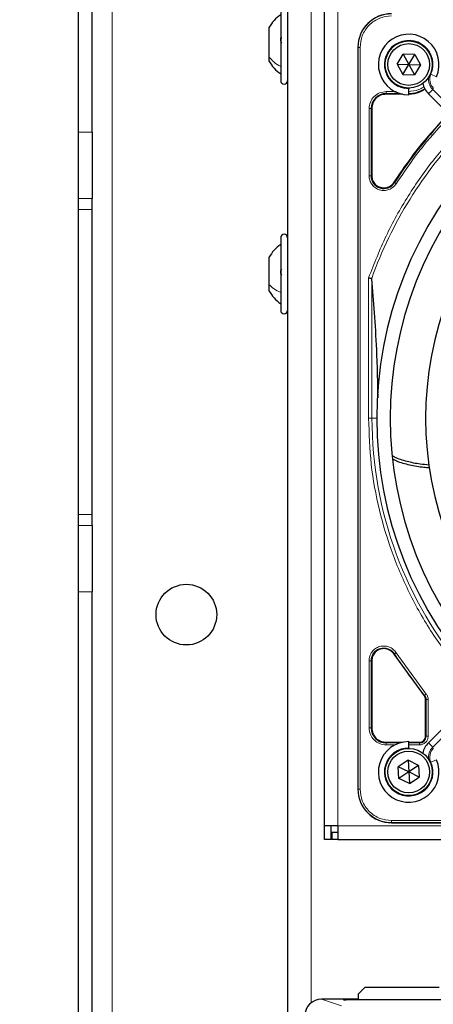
# Model space of a CAD drawing. Header units: millimetres. Extents: x 5 to 418, y 2 to 292.
# Tile 40 of 70: x 64 to 74, y 215 to 239. Entities that reach past the tile are written whole.
import ezdxf

# ---------------------------------------------------------------- set-up
doc = ezdxf.new("R2010")
doc.units = ezdxf.units.MM
doc.layers.add('SLD-0', color=7, linetype='Continuous')
doc.styles.add('SLDTEXTSTYLE1', font='TXT', dxfattribs={"width": 0.605})
doc.dimstyles.new('SLDDIMSTYLE0', dxfattribs={"dimtxt": 3.5, "dimasz": 3.302, "dimexe": 0, "dimexo": 0.0625, "dimgap": 0.875, "dimtad": 1, "dimlfac": 6, "dimrnd": 1e-09, "dimzin": 12, "dimdsep": 46, "dimtxsty": 'SLDTEXTSTYLE1', "dimsah": 1, "dimcen": 0.09, "dimadec": 0, "dimazin": 3, "dimtfac": 1, "dimtofl": 0, "dimtmove": 0, "dimatfit": 3, "dimfxl": 1, "dimfrac": 2, "dimtolj": 1, "dimtzin": 12, "dimarcsym": 0})

# ---------------------------------------------------------------- blocks, each defined once
blk = doc.blocks.new('_D')
at = {"layer": 'SLD-0', "color": 7}
for p, q in [((65.833, 247.673), (49.645, 247.673)), ((50.645, 247.673), (50.645, 101.839)), ((65.833, 101.839), (49.645, 101.839))]:
    blk.add_line(p, q, dxfattribs=at)
for points in [[(50.645, 247.673), (50.137, 244.371), (51.153, 244.371)], [(50.645, 101.839), (51.153, 105.141), (50.137, 105.141)]]:
    blk.add_solid(points, dxfattribs=at)
at = {"layer": 'SLD-0', "color": 7, "insert": (46.133, 170.745), "char_height": 3.5, "attachment_point": 1, "rotation": 90, "style": 'SLDTEXTSTYLE1'}
blk.add_mtext('875', dxfattribs=at)

msp = doc.modelspace()

# ---------------------------------------------------------------- linework, layer by layer
at = {"color": 7, "linetype": 'Continuous', "lineweight": 18}
for p, q in [((66.3305, 247.6726), (66.3305, 101.8392)), ((71.2471, 240.8309), (71.2471, 215.1526)), ((71.9138, 239.6976), (71.9138, 219.5309)), ((72.4108, 238.7892), (72.4055, 238.7892)), ((72.4108, 238.7892), (72.4108, 220.4392)), ((72.4606, 238.7892), (72.4108, 238.7892)), ((72.4606, 238.7892), (72.4606, 220.4392)), ((74.2133, 238.1233), (74.3507, 238.0631)), ((74.1497, 237.6426), (74.2558, 237.7487)), ((74.841, 237.1634), (74.2558, 237.7487)), ((73.1055, 237.6451), (73.4509, 237.6451)), ((73.1055, 237.6451), (73.1055, 237.6301)), ((73.1056, 237.695), (73.3536, 237.695)), ((72.683, 235.6123), (72.683, 237.2725)), ((72.7329, 235.6122), (72.7329, 237.2726)), ((72.7479, 237.2726), (72.7329, 237.2726)), ((65.4971, 236.6936), (65.8305, 236.6936)), ((72.7479, 235.6122), (72.7329, 235.6122)), ((73.2991, 235.4509), (73.3117, 235.4428)), ((65.8305, 235.0523), (65.4971, 235.0523)), ((65.8305, 234.781), (65.4971, 234.781)), ((72.6711, 229.6142), (72.6711, 233.0876)), ((72.7541, 233.0589), (72.7541, 229.6142)), ((72.6711, 229.6142), (72.7541, 229.6142)), ((72.7541, 229.6142), (72.8721, 229.6142)), ((65.8305, 227.2308), (65.4971, 227.2308)), ((65.4971, 226.9596), (65.8305, 226.9596)), ((65.8305, 225.3182), (65.4971, 225.3182)), ((72.683, 221.956), (72.683, 223.6162)), ((72.7329, 221.9559), (72.7329, 223.6163)), ((72.7479, 223.6163), (72.7329, 223.6163)), ((73.3117, 223.7857), (73.2991, 223.7776)), ((73.3538, 223.8125), (74.0957, 222.7912)), ((74.0458, 222.7498), (74.0574, 222.7593)), ((74.0797, 222.6551), (74.0946, 222.6551)), ((74.0946, 222.6551), (74.0946, 221.7476)), ((74.1446, 222.6551), (74.1446, 221.7475)), ((72.7329, 221.9559), (72.7479, 221.9559)), ((74.2558, 221.4798), (74.841, 222.0651)), ((74.0797, 221.7476), (74.0946, 221.7476)), ((73.1055, 221.5984), (73.1055, 221.5834)), ((73.4509, 221.5834), (73.1055, 221.5834)), ((73.3252, 221.5335), (73.1056, 221.5335)), ((73.9305, 221.5834), (73.6638, 221.5834)), ((73.9305, 221.5335), (73.6638, 221.5335)), ((73.9305, 221.5984), (73.9305, 221.5834)), ((74.1497, 221.5859), (74.2558, 221.4798)), ((74.2133, 221.1052), (74.3507, 221.1654)), ((72.4055, 220.4392), (72.4108, 220.4392)), ((72.4108, 220.4392), (72.4606, 220.4392)), ((71.9138, 219.5309), (113.7471, 219.5309)), ((73.2388, 219.6611), (91.5888, 219.6611)), ((73.2388, 219.6611), (73.2388, 219.6113)), ((73.2388, 219.6113), (91.5888, 219.6113)), ((73.2388, 219.6113), (73.2388, 219.6059)), ((71.5078, 215.2441), (71.9999, 215.0802)), ((72.0471, 215.2255), (72.0471, 215.233)), ((72.0527, 215.225), (72.0471, 215.2255)), ((72.1138, 215.2342), (72.4138, 215.2342)), ((72.1138, 215.2243), (72.1138, 215.2342))]:
    msp.add_line(p, q, dxfattribs=at)
at = {"color": 7, "linetype": 'Continuous', "lineweight": 25}
for p, q in [((65.4971, 236.6936), (65.4971, 246.8392)), ((65.8305, 236.6936), (65.8305, 246.8392)), ((70.6638, 240.8309), (70.6638, 192.4976)), ((70.4971, 239.7642), (70.4971, 238.1904)), ((71.5805, 219.5309), (71.5805, 239.6976)), ((70.2055, 239.2767), (70.2055, 238.5554)), ((72.4055, 238.7892), (72.4055, 220.4392)), ((70.2055, 238.5554), (70.2055, 238.4518)), ((73.3752, 238.3701), (73.5246, 238.6171)), ((73.8132, 238.6112), (73.5246, 238.6171)), ((73.5246, 238.6171), (73.6638, 238.3642)), ((73.6638, 238.3642), (73.8132, 238.6112)), ((73.8132, 238.6112), (73.9524, 238.3584)), ((73.3752, 238.3701), (73.5144, 238.1173)), ((73.3752, 238.3701), (73.6638, 238.3642)), ((73.5144, 238.1173), (73.6638, 238.3642)), ((73.6638, 238.3642), (73.9524, 238.3584)), ((73.6638, 238.3642), (73.803, 238.1114)), ((73.9524, 238.3584), (73.803, 238.1114)), ((70.4971, 238.1904), (70.4971, 237.9642)), ((73.5144, 238.1173), (73.803, 238.1114)), ((73.6638, 237.7809), (73.6638, 237.7642)), ((73.6638, 237.6142), (73.6638, 237.7642)), ((73.5103, 237.6301), (73.1055, 237.6301)), ((74.1497, 237.6426), (74.735, 237.0574)), ((72.7479, 237.2726), (72.7479, 235.6122)), ((65.4971, 235.0523), (65.4971, 236.6936)), ((65.8305, 236.6936), (65.8305, 235.0523)), ((65.4971, 234.781), (65.4971, 235.0523)), ((65.8305, 234.781), (65.8305, 235.0523)), ((65.4971, 227.2308), (65.4971, 234.781)), ((65.8305, 227.2308), (65.8305, 234.781)), ((70.4971, 234.0809), (70.4971, 232.6209)), ((70.2055, 233.5934), (70.2055, 232.9243)), ((70.2055, 232.9243), (70.2055, 232.7684)), ((70.4971, 232.6209), (70.4971, 232.2809)), ((72.4055, 228.9094), (72.4055, 220.4392)), ((65.4971, 226.9596), (65.4971, 227.2308)), ((65.8305, 226.9596), (65.8305, 227.2308)), ((65.4971, 225.3182), (65.4971, 226.9596)), ((65.8305, 226.9596), (65.8305, 225.3182)), ((65.4971, 141.6936), (65.4971, 225.3182)), ((65.8305, 141.6936), (65.8305, 225.3182)), ((72.7479, 223.6163), (72.7479, 221.9559)), ((73.2991, 223.7776), (74.0458, 222.7498)), ((74.0797, 221.7476), (74.0797, 222.6551)), ((74.735, 222.1711), (74.1497, 221.5859)), ((73.1055, 221.5984), (73.5103, 221.5984)), ((73.6638, 221.4642), (73.6638, 221.6142)), ((73.6638, 221.5984), (73.9305, 221.5984)), ((73.6638, 221.4642), (73.6638, 221.4476)), ((73.6483, 221.1525), (73.4064, 220.995)), ((73.4219, 220.7067), (73.4064, 220.995)), ((73.6638, 220.8642), (73.4064, 220.995)), ((73.9057, 221.0218), (73.6483, 221.1525)), ((73.6483, 221.1525), (73.6638, 220.8642)), ((73.9057, 221.0218), (73.6638, 220.8642)), ((73.9057, 221.0218), (73.9212, 220.7335)), ((73.6638, 220.8642), (73.4219, 220.7067)), ((73.6793, 220.576), (73.4219, 220.7067)), ((73.6638, 220.8642), (73.6793, 220.576)), ((73.9212, 220.7335), (73.6638, 220.8642)), ((73.6793, 220.576), (73.9212, 220.7335)), ((71.9138, 219.5309), (71.5805, 219.5309)), ((71.5805, 219.1976), (71.5805, 219.5309)), ((71.7471, 219.1976), (71.7471, 219.5309)), ((71.9138, 219.5309), (71.9138, 219.1976)), ((73.2388, 219.6059), (91.5888, 219.6059)), ((73.2388, 219.6059), (81.7089, 219.6059)), ((71.7638, 219.3642), (71.7638, 219.1976)), ((71.9138, 219.3642), (71.7638, 219.3642)), ((71.7471, 219.1976), (71.5805, 219.1976)), ((71.9138, 219.1976), (71.7638, 219.1976)), ((71.9138, 219.1976), (113.7471, 219.1976)), ((72.5805, 215.5309), (72.4138, 215.3642)), ((72.4138, 215.3642), (72.4138, 215.2243)), ((74.4138, 215.5309), (72.5805, 215.5309)), ((72.4138, 215.2441), (71.5078, 215.2441)), ((72.0519, 215.2251), (72.0516, 215.2251)), ((74.8805, 215.2243), (72.1138, 215.2243))]:
    msp.add_line(p, q, dxfattribs=at)
for centre, radius in [((73.6638, 238.3642), 0.5833), ((73.6638, 238.3642), 0.5167), ((68.1638, 224.7559), 0.75), ((73.6638, 220.8642), 0.5833), ((73.6638, 220.8642), 0.5167)]:
    msp.add_circle(centre, radius, dxfattribs=at)
for centre, radius, start, end in [((73.2388, 238.7892), 0.8333, 90, 180), ((73.6638, 238.3642), 0.75, 336.32369, 270), ((70.5805, 237.9642), 0.0833, 180, 360), ((73.6555, 238.3726), 0.7275, 270, 303.67329), ((74.5033, 237.9961), 0.5, 191.42048, 225), ((73.1055, 237.2726), 0.3725, 90, 180), ((82.4138, 229.6142), 10.8083, 135.88355, 147.36633), ((82.4138, 229.6142), 9.5417, 136.00085, 223.99915), ((82.4138, 229.6142), 9.2083, 136.03708, 223.96292), ((73.0471, 235.6122), 0.3142, 180, 327.36633), ((82.4138, 229.6142), 8.3333, 136.14599, 223.85401), ((70.5805, 234.0809), 0.0833, 0, 180), ((70.5805, 232.2809), 0.0833, 180, 360), ((73.9305, 222.6551), 0.1642, 0, 39.36295), ((73.1055, 221.9559), 0.3725, 180, 270), ((73.9305, 221.7476), 0.1642, 270, 0), ((73.6638, 220.8642), 0.75, 90, 23.67631), ((74.5033, 221.2324), 0.5, 135, 168.57951), ((73.2388, 220.4392), 0.8333, 180, 270)]:
    msp.add_arc(centre, radius, start, end, dxfattribs=at)
at = {"color": 7, "linetype": 'Continuous', "lineweight": 18}
for centre, radius, start, end in [((73.2388, 238.7892), 0.828, 90, 180), ((73.6638, 238.3642), 0.6, 336.32369, 270), ((74.5033, 237.9961), 0.35, 170.36292, 225), ((74.5033, 237.9961), 0.3167, 156.32369, 225), ((82.4138, 229.6142), 10.2672, 135.92524, 160.30502), ((82.4138, 229.6142), 9.6597, 180, 220.62439), ((73.0471, 223.6163), 0.3142, 32.63367, 180), ((82.4138, 229.6142), 10.8083, 212.63367, 219.36295), ((73.6638, 220.8642), 0.6, 90, 23.67631), ((74.5033, 221.2324), 0.35, 135, 189.63709), ((74.5033, 221.2324), 0.3167, 135, 203.67631), ((73.2388, 220.4392), 0.828, 180, 270), ((72.0471, 215.1997), 0.0333, 48.34104, 90.00067)]:
    msp.add_arc(centre, radius, start, end, dxfattribs=at)
at = {"color": 7, "linetype": 'Continuous', "lineweight": 25}
for centre, major_axis, ratio, start_param, end_param in [((71.5082, 214.8274), (0.3958, -0.1318), 0.9987209, 1.8927601, 3.462643), ((72.1138, 215.233), (0.0667, 0), 0.0174551, 1.5707963, 3.1415927), ((72.1138, 215.2255), (0.0667, 0), 0.0174551, 3.4211051, 4.712389)]:
    msp.add_ellipse(centre, major_axis=major_axis, ratio=ratio, start_param=start_param, end_param=end_param, dxfattribs=at)
at = {"color": 7, "linetype": 'Continuous', "lineweight": 18}
msp.add_ellipse((72.1138, 215.2255), major_axis=(0.0667, 0), ratio=0.0174551, start_param=3.1415927, end_param=3.4211051, dxfattribs=at)
at = {"color": 7, "linetype": 'Continuous', "lineweight": 25}
for points, knots in [([(70.4971, 239.5976), (70.4393, 239.5525), (70.3237, 239.4622), (70.2449, 239.3386), (70.2055, 239.2767)], [0, 0, 0, 0, 0.50000005, 1, 1, 1, 1]), ([(70.5256, 238.8956), (70.5217, 238.9004), (70.514, 238.9098), (70.5048, 238.9316), (70.4986, 238.9569), (70.4964, 238.9834), (70.4986, 239.007), (70.5047, 239.0242), (70.5139, 239.034), (70.5217, 239.034), (70.5256, 239.034)], [0, 0, 0, 0, 0.1252207, 0.2494814, 0.3743239, 0.4990613, 0.6238954, 0.7493873, 0.8744403, 1, 1, 1, 1]), ([(70.2055, 238.4517), (70.2449, 238.3899), (70.3237, 238.2663), (70.4393, 238.176), (70.4971, 238.1309)], [0, 0, 0, 0, 0.5, 1, 1, 1, 1]), ([(73.6555, 237.6301), (73.7549, 237.6375), (73.9061, 237.6487), (74.0244, 237.7393), (74.0648, 237.7703)], [0, 0, 0, 0, 0.6579201, 1, 1, 1, 1]), ([(74.6491, 237.1433), (74.4198, 236.9003), (73.9231, 236.3737), (73.5175, 235.7739), (73.2991, 235.4509)], [0, 0, 0, 0, 0.46150588, 1, 1, 1, 1]), ([(70.4971, 233.9142), (70.4393, 233.8691), (70.3237, 233.7789), (70.2449, 233.6552), (70.2055, 233.5934)], [0, 0, 0, 0, 0.5000001, 1, 1, 1, 1]), ([(70.5256, 233.1555), (70.5217, 233.1591), (70.514, 233.1662), (70.5048, 233.1855), (70.4986, 233.2095), (70.4964, 233.2362), (70.4986, 233.2617), (70.5047, 233.282), (70.5139, 233.2958), (70.5217, 233.2985), (70.5256, 233.2999)], [0, 0, 0, 0, 0.12522067, 0.24948138, 0.37432391, 0.49906134, 0.62389537, 0.74938732, 0.87444029, 1, 1, 1, 1]), ([(72.6711, 233.0876), (72.6805, 233.086), (72.6965, 233.0833), (72.7184, 233.0794), (72.7359, 233.0764), (72.7436, 233.0751), (72.7472, 233.0744)], [0, 0, 0, 0, 0.2928137, 0.5029902, 0.7622823, 1, 1, 1, 1]), ([(72.7541, 233.0589), (72.7535, 233.063), (72.7528, 233.0688), (72.7499, 233.0734), (72.7481, 233.0741), (72.7472, 233.0744)], [0, 0, 0, 0, 0.5518909, 0.7844787, 1, 1, 1, 1]), ([(72.905, 230.119), (72.9023, 230.2936), (72.896, 230.7065), (72.8676, 231.4237), (72.8208, 232.2458), (72.7765, 232.7856), (72.7541, 233.0589)], [0, 0, 0, 0, 0.154893, 0.36625, 0.6792339, 1, 1, 1, 1]), ([(70.2055, 232.7684), (70.2449, 232.7066), (70.3237, 232.583), (70.4393, 232.4927), (70.4971, 232.4476)], [0, 0, 0, 0, 0.4999999, 1, 1, 1, 1]), ([(74.1628, 228.4573), (74.091, 228.463), (73.9059, 228.4776), (73.6211, 228.5417), (73.3872, 228.6106), (73.2763, 228.6728), (73.2572, 228.6836)], [0, 0, 0, 0, 0.2229805, 0.5752039, 0.9266147, 1, 1, 1, 1]), ([(73.2702, 228.6094), (73.2989, 228.5935), (73.4231, 228.5244), (73.6883, 228.4625), (73.9628, 228.408), (74.1289, 228.3974), (74.1738, 228.3946)], [0, 0, 0, 0, 0.1121431, 0.4862989, 0.8611936, 1, 1, 1, 1])]:
    msp.add_open_spline(points, degree=3, knots=knots, dxfattribs=at)
at = {"color": 7, "linetype": 'Continuous', "lineweight": 18}
for points, knots in [([(73.2388, 239.5674), (73.1409, 239.557), (72.9903, 239.541), (72.8091, 239.444), (72.6845, 239.3436), (72.584, 239.2189), (72.487, 239.0377), (72.471, 238.8871), (72.4606, 238.7892)], [0, 0, 0, 0, 0.2394568, 0.3683607, 0.5, 0.6316393, 0.7605432, 1, 1, 1, 1]), ([(73.6555, 237.695), (73.7399, 237.705), (73.8699, 237.7204), (73.9954, 237.7798), (74.0347, 237.8123), (74.0388, 237.8157)], [0, 0, 0, 0, 0.6241676, 0.9601677, 1, 1, 1, 1]), ([(74.6761, 237.0763), (74.4543, 236.8409), (73.9675, 236.3245), (73.5701, 235.7362), (73.3538, 235.4159)], [0, 0, 0, 0, 0.4556709, 1, 1, 1, 1]), ([(72.6711, 233.0876), (72.8077, 233.4361), (73.0816, 234.1353), (73.6362, 235.1186), (74.2625, 236.0228), (74.7521, 236.5528), (74.9862, 236.8062)], [0, 0, 0, 0, 0.25421957, 0.50995192, 0.76568428, 1, 1, 1, 1]), ([(73.3538, 235.4159), (73.3304, 235.3858), (73.2823, 235.324), (73.1768, 235.2653), (73.0597, 235.2419), (72.9432, 235.2571), (72.8369, 235.3072), (72.7508, 235.3899), (72.6936, 235.4963), (72.6865, 235.5743), (72.683, 235.6123)], [0, 0, 0, 0, 0.1217127, 0.2499999, 0.378287, 0.4999997, 0.6217125, 0.7499999, 0.8782872, 1, 1, 1, 1]), ([(73.3538, 235.4159), (73.3485, 235.4194), (73.3378, 235.4262), (73.3242, 235.4349), (73.3143, 235.4412), (73.3126, 235.4423), (73.3117, 235.4428)], [0, 0, 0, 0, 0.25, 0.5, 0.75, 1, 1, 1, 1]), ([(75.0155, 223.2751), (74.7778, 223.5722), (74.3003, 224.1692), (73.7214, 225.1671), (73.2537, 226.2266), (72.9195, 227.3354), (72.7098, 228.4699), (72.684, 229.2339), (72.6711, 229.6142)], [0, 0, 0, 0, 0.1653003, 0.3320617, 0.5, 0.6679268, 0.834694, 1, 1, 1, 1]), ([(72.683, 223.6162), (72.6865, 223.6542), (72.6936, 223.7322), (72.7508, 223.8386), (72.8369, 223.9213), (72.9432, 223.9714), (73.0597, 223.9866), (73.1768, 223.9632), (73.2823, 223.9045), (73.3304, 223.8427), (73.3538, 223.8125)], [0, 0, 0, 0, 0.1217123, 0.2499997, 0.3782871, 0.4999994, 0.6217118, 0.7499997, 0.8782875, 1, 1, 1, 1]), ([(74.0957, 222.7912), (74.0909, 222.7872), (74.0811, 222.7791), (74.0687, 222.7688), (74.0597, 222.7613), (74.0582, 222.7599), (74.0574, 222.7593)], [0, 0, 0, 0, 0.25000056, 0.50000066, 0.75000042, 1, 1, 1, 1]), ([(74.1446, 221.7475), (74.1417, 221.7206), (74.1372, 221.6791), (74.1106, 221.6292), (74.0829, 221.5951), (74.0489, 221.5674), (73.999, 221.5408), (73.9574, 221.5363), (73.9305, 221.5335)], [0, 0, 0, 0, 0.2394455, 0.3695894, 0.4999999, 0.6301439, 0.7605545, 1, 1, 1, 1]), ([(72.4606, 220.4392), (72.471, 220.3414), (72.487, 220.1908), (72.584, 220.0096), (72.6845, 219.8849), (72.8091, 219.7845), (72.9903, 219.6875), (73.1409, 219.6715), (73.2388, 219.6611)], [0, 0, 0, 0, 0.23945684, 0.36836066, 0.5, 0.63163934, 0.76054316, 1, 1, 1, 1])]:
    msp.add_open_spline(points, degree=3, knots=knots, dxfattribs=at)
for points in [[(70.4971, 238.3152), (70.4393, 238.349), (70.3237, 238.4165), (70.2449, 238.5091), (70.2055, 238.5554)], [(72.683, 237.2725), (72.6894, 237.3279), (72.702, 237.4386), (72.7998, 237.5783), (72.9394, 237.676), (73.0502, 237.6887), (73.1056, 237.695)], [(73.1055, 237.6451), (73.1055, 237.6461), (73.1055, 237.6482), (73.1055, 237.6599), (73.1055, 237.676), (73.1056, 237.6887), (73.1056, 237.695)], [(72.683, 237.2725), (72.6893, 237.2725), (72.702, 237.2725), (72.7182, 237.2725), (72.7298, 237.2726), (72.7319, 237.2726), (72.7329, 237.2726)], [(72.683, 235.6123), (72.6893, 235.6123), (72.702, 235.6123), (72.7182, 235.6122), (72.7298, 235.6122), (72.7319, 235.6122), (72.7329, 235.6122)], [(70.4971, 232.7246), (70.4393, 232.7527), (70.3237, 232.8088), (70.2449, 232.8858), (70.2055, 232.9243)], [(72.683, 223.6162), (72.6893, 223.6162), (72.702, 223.6162), (72.7182, 223.6162), (72.7298, 223.6162), (72.7319, 223.6163), (72.7329, 223.6163)], [(73.3538, 223.8125), (73.3485, 223.8091), (73.3378, 223.8023), (73.3242, 223.7936), (73.3143, 223.7873), (73.3126, 223.7862), (73.3117, 223.7857)], [(74.1446, 222.6551), (74.1382, 222.6551), (74.1256, 222.6551), (74.1094, 222.6551), (74.0977, 222.6551), (74.0957, 222.6551), (74.0946, 222.6551)], [(74.0957, 222.7912), (74.1098, 222.7707), (74.1379, 222.7295), (74.1424, 222.6799), (74.1446, 222.6551)], [(73.1056, 221.5335), (73.0502, 221.5398), (72.9394, 221.5525), (72.7998, 221.6502), (72.702, 221.7899), (72.6894, 221.9006), (72.683, 221.956)], [(72.7329, 221.9559), (72.7319, 221.9559), (72.7298, 221.9559), (72.7182, 221.956), (72.702, 221.956), (72.6893, 221.956), (72.683, 221.956)], [(74.1446, 221.7475), (74.1382, 221.7476), (74.1256, 221.7476), (74.1094, 221.7476), (74.0977, 221.7476), (74.0957, 221.7476), (74.0946, 221.7476)], [(73.1056, 221.5335), (73.1055, 221.5398), (73.1055, 221.5525), (73.1055, 221.5686), (73.1055, 221.5803), (73.1055, 221.5824), (73.1055, 221.5834)], [(73.9305, 221.5335), (73.9305, 221.5398), (73.9305, 221.5525), (73.9305, 221.5686), (73.9305, 221.5803), (73.9305, 221.5824), (73.9305, 221.5834)]]:
    msp.add_open_spline(points, degree=3, dxfattribs=at)
at = {"color": 7, "linetype": 'Continuous', "lineweight": 25}
for points in [[(73.1055, 237.6301), (73.0586, 237.6247), (72.9649, 237.614), (72.8467, 237.5313), (72.764, 237.4131), (72.7533, 237.3194), (72.7479, 237.2726)], [(72.7479, 235.6122), (72.7524, 235.573), (72.7614, 235.4946), (72.8306, 235.3957), (72.9295, 235.3265), (73.0079, 235.3175), (73.0471, 235.313)], [(73.0471, 235.313), (73.0721, 235.3148), (73.1221, 235.3185), (73.192, 235.3473), (73.2541, 235.3907), (73.2841, 235.4308), (73.2991, 235.4509)], [(73.0471, 223.9155), (73.0079, 223.911), (72.9295, 223.902), (72.8306, 223.8328), (72.7614, 223.7339), (72.7524, 223.6555), (72.7479, 223.6163)], [(73.2991, 223.7776), (73.2841, 223.7977), (73.2541, 223.8378), (73.192, 223.8812), (73.1221, 223.91), (73.0721, 223.9137), (73.0471, 223.9155)], [(74.0797, 222.6551), (74.0781, 222.6724), (74.075, 222.7069), (74.0556, 222.7355), (74.0458, 222.7498)], [(72.7479, 221.9559), (72.7533, 221.9091), (72.764, 221.8154), (72.8467, 221.6972), (72.9649, 221.6145), (73.0586, 221.6038), (73.1055, 221.5984)], [(73.9305, 221.5984), (73.95, 221.6006), (73.9891, 221.6051), (74.0384, 221.6396), (74.0729, 221.6889), (74.0774, 221.728), (74.0797, 221.7476)]]:
    msp.add_open_spline(points, degree=3, dxfattribs=at)

# ---------------------------------------------------------------- dimensions: what is measured, and where the dimension line sits
at = {"layer": 'SLD-0', "color": 7}
dim = msp.add_linear_dim(base=(50.6448, 101.8392), p1=(65.833, 247.6726), p2=(65.833, 101.8392), angle=90, dimstyle='SLDDIMSTYLE0', dxfattribs=at)
dim.commit()
dim.dimension.update_dxf_attribs({"geometry": '_D', "text_midpoint": (50.6448, 174.7559), "dimtype": 160})

doc.saveas('drawing.dxf')
